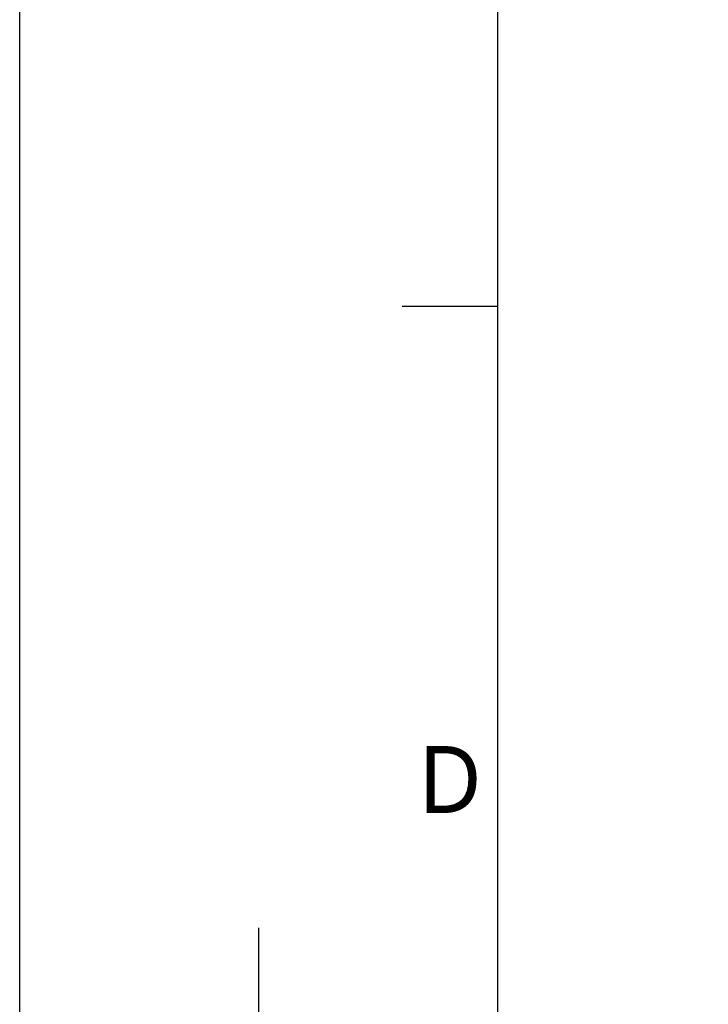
# Model space of a CAD drawing. Header units: millimetres. Extents: x 5828 to 6704, y 123 to 421.
# Tile 75 of 256: x 6284 to 6320, y 236 to 287. Entities that reach past the tile are written whole.
import ezdxf
from ezdxf.enums import TextEntityAlignment as Align

# ---------------------------------------------------------------- set-up
doc = ezdxf.new("R2010")
doc.units = ezdxf.units.MM
doc.layers.add('多重引线', color=7, linetype='Continuous')
doc.layers.add('模板', color=7, linetype='Continuous')
doc.styles.add('微软雅黑', font='msyh.ttc', dxfattribs={"height": 1.5})

# ---------------------------------------------------------------- blocks, each defined once
blk = doc.blocks.new('图纸页')
at = {"layer": '模板', "color": 2}
for p, q in [((6303.656, 272.123), (6308.656, 272.123)), ((6296.156, 224.623), (6296.156, 239.623))]:
    blk.add_line(p, q, dxfattribs=at)
for points in [[(6283.656, 123.623), (6283.656, 420.623), (6703.656, 420.623), (6703.656, 123.623)], [(6308.656, 128.623), (6308.656, 415.623), (6698.656, 415.623), (6698.656, 128.623)]]:
    blk.add_lwpolyline(points, close=True, dxfattribs=at)
at = {"layer": '模板', "color": 2, "style": '微软雅黑'}
blk.add_text('D', height=3.5, dxfattribs=at).set_placement((6306.156, 247.373), align=Align.MIDDLE_CENTER)
for tag, height, p in [('编号', 4, (6669.32, 150.508)), ('当前页', 1.667, (6668.109, 141.186)), ('总页数', 1.667, (6673.318, 141.186)), ('比例', 1.667, (6628.656, 133.623))]:
    blk.add_attdef(tag, text='', height=height, dxfattribs=at).set_placement(p, align=Align.MIDDLE)

msp = doc.modelspace()

# ---------------------------------------------------------------- block references
at = {"layer": '多重引线'}
msp.add_blockref('图纸页', (0, 0), dxfattribs=at)

doc.saveas('drawing.dxf')
